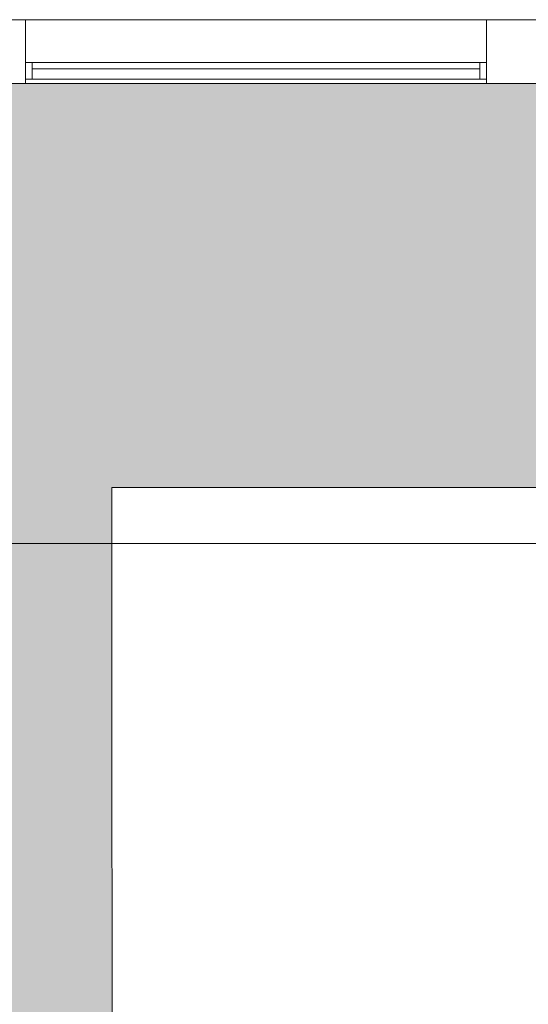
# Model space of a CAD drawing. Header units: millimetres. Extents: x 1110081 to 1268996, y -753649 to 3502.
# Tile 174 of 211: x 1166769 to 1169804, y -671519 to -665637. Entities that reach past the tile are written whole.
import ezdxf

# ---------------------------------------------------------------- set-up
doc = ezdxf.new("R2010")
doc.units = ezdxf.units.MM
for name, color, linetype, lineweight in [('A2-VI', 1, 'Continuous', 9), ('A23', 3, 'Continuous', 13), ('A281-1', 1, 'Continuous', 5), ('A822Custom 1Custom 2Custom 3Floor Plan00_Shared Levels and Grids', 1, 'Continuous', 5), ('A852-TYNN', 4, 'Continuous', 5)]:
    doc.layers.add(name, color=color, linetype=linetype, lineweight=lineweight)
doc.layers.add('A200-14 - servering', color=7, linetype='Continuous', true_color=0xc7d6ef)

# ---------------------------------------------------------------- blocks, each defined once
blk = doc.blocks.new('NO_Fast - Flesland 2730x1650-11456173-H02-Nivå F-3_5 m_1_ Ny Plan 2 PV200')
at = {"layer": 'A2-VI'}
for p, q in [((-505, 65), (-505, 165)), ((-505, 165), (-465, 165)), ((-465, 165), (2205, 165)), ((-465, 165), (-465, 65)), ((2205, 65), (2205, 165)), ((2205, 165), (2245, 165)), ((2245, 165), (2245, 65)), ((-465, 65), (-505, 65)), ((-465, 102.5), (2205, 102.5)), ((-465, 65), (2205, 65)), ((2245, 65), (2205, 65))]:
    blk.add_line(p, q, dxfattribs=at)
blk = doc.blocks.new('Railing - Railing-13449608-H02-Nivå F-3_5 m_1_ Ny Plan 2 PV200')
at = {"layer": 'A281-1'}
for p, q in [((1166824.3, -661162.3), (1167943.7, -661162.3)), ((1166824.3, -662546.9), (1166824.3, -661162.3)), ((1167943.7, -661162.3), (1170033.7, -661162.3)), ((1170033.7, -661162.3), (1172553.3, -661162.3)), ((1172553.3, -661162.3), (1172553.3, -665637.4)), ((1166874.3, -661212.3), (1167943.7, -661212.3)), ((1166874.3, -662546.9), (1166874.3, -661212.3)), ((1167943.7, -661212.3), (1170033.7, -661212.3)), ((1170033.7, -661212.3), (1172503.3, -661212.3)), ((1172503.3, -661212.3), (1172503.3, -665637.4)), ((1166874.3, -662546.9), (1166824.3, -662546.9)), ((1172549.6, -665637.4), (1172503.3, -665637.4))]:
    blk.add_line(p, q, dxfattribs=at)

msp = doc.modelspace()

# ---------------------------------------------------------------- hatches: boundary and pattern name
at = {"layer": 'A200-14 - servering'}
msp.add_hatch(color=256, dxfattribs=at).paths.add_polyline_path([(1167320, -672980.4), (1167317.4, -668431.4), (1170519.9, -668431.4), (1170519.9, -666017.4), (1163326.6, -666017.4), (1163326.6, -668431.4), (1160678.6, -668431.4), (1160678.6, -672980.9)])

# ---------------------------------------------------------------- linework, layer by layer
at = {"layer": 'A23'}
for p, q in [((1166803.6, -665637.4), (1166553.6, -665637.4)), ((1166803.6, -666017.4), (1166803.6, -665637.4)), ((1166803.6, -665637.4), (1169553.6, -665637.4)), ((1169803.6, -665637.4), (1169553.6, -665637.4)), ((1169553.6, -665637.4), (1169553.6, -666017.4)), ((1169803.6, -665637.4), (1172503.3, -665637.4)), ((1166553.6, -666017.4), (1166803.6, -666017.4)), ((1169553.6, -666017.4), (1166803.6, -666017.4)), ((1169553.6, -666017.4), (1169803.6, -666017.4)), ((1172553.6, -666017.4), (1169803.6, -666017.4))]:
    msp.add_line(p, q, dxfattribs=at)
at = {"layer": 'A822Custom 1Custom 2Custom 3Floor Plan00_Shared Levels and Grids'}
msp.add_line((1160353.6, -668766.4), (1211966.5, -668766.4), dxfattribs=at)
at = {"layer": 'A852-TYNN'}
msp.add_lwpolyline([(1167320, -672980.4), (1167317.4, -668431.4), (1170519.9, -668431.4), (1170519.9, -666017.4), (1163326.6, -666017.4), (1163326.6, -668431.4), (1160678.6, -668431.4), (1160678.6, -672980.9)], close=True, dxfattribs=at)

# ---------------------------------------------------------------- block references
at = {"layer": 'A2-VI', "rotation": 180}
msp.add_blockref('NO_Fast - Flesland 2730x1650-11456173-H02-Nivå F-3_5 m_1_ Ny Plan 2 PV200', (1169048.6, -665827.4), dxfattribs=at)
at = {"layer": 'A281-1'}
msp.add_blockref('Railing - Railing-13449608-H02-Nivå F-3_5 m_1_ Ny Plan 2 PV200', (0, 0), dxfattribs=at)

doc.saveas('drawing.dxf')
